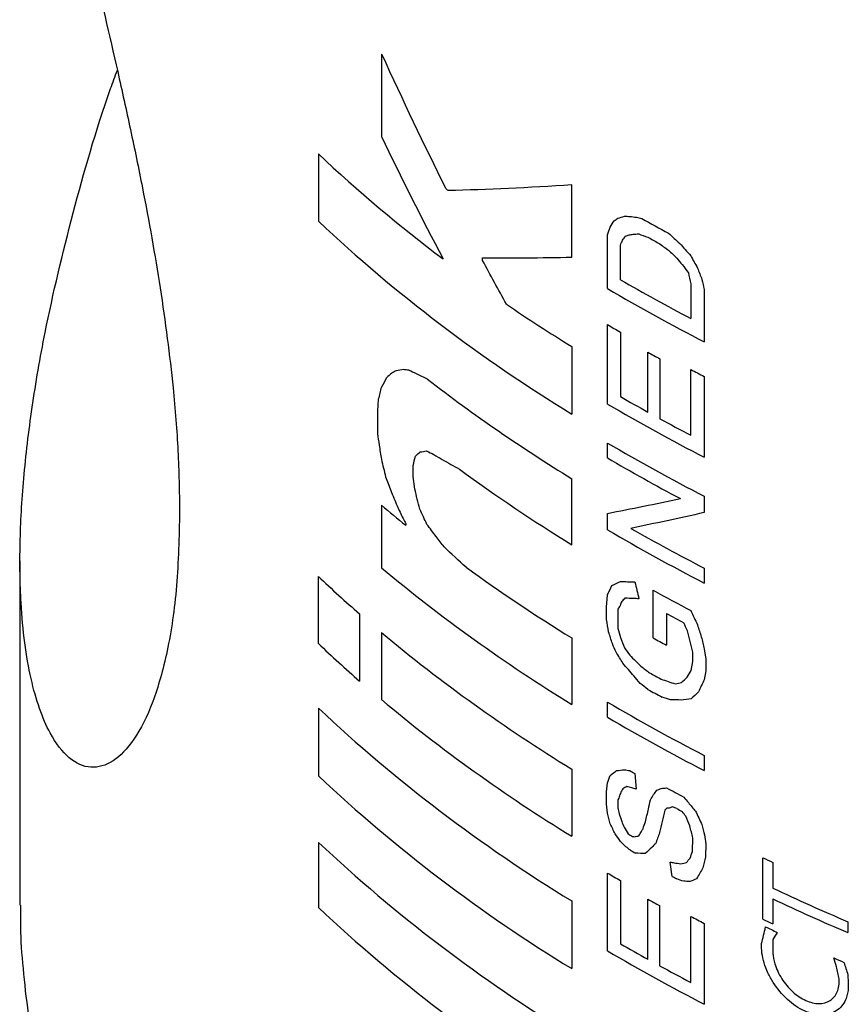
# Model space of a CAD drawing. Header units: inches. Extents: x 0.2 to 10.8, y 0.2 to 8.2.
# Tile 24 of 28: x 8.769 to 9.018, y 6.163 to 6.458. Entities that reach past the tile are written whole.
import ezdxf

# ---------------------------------------------------------------- set-up
doc = ezdxf.new("R2010")
doc.units = ezdxf.units.IN
doc.header["$MEASUREMENT"] = 0

msp = doc.modelspace()

# ---------------------------------------------------------------- linework, layer by layer
for p, q in [((8.877445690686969, 6.448086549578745), (8.877445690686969, 6.423349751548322)), ((8.858514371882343, 6.418119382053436), (8.858514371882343, 6.397877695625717)), ((8.934725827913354, 6.387100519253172), (8.934725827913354, 6.408817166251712)), ((8.945403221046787, 6.377627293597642), (8.945403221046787, 6.393785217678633)), ((8.949284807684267, 6.380309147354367), (8.949284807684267, 6.390693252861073)), ((8.907887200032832, 6.386067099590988), (8.907887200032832, 6.38691159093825)), ((8.970457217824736, 6.379057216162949), (8.970457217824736, 6.368673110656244)), ((8.974479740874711, 6.377362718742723), (8.97451461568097, 6.366565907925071)), ((8.945403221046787, 6.342961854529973), (8.945403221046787, 6.366813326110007)), ((8.97451461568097, 6.366565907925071), (8.97451461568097, 6.361626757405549)), ((8.949284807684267, 6.364556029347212), (8.949284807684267, 6.345213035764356)), ((8.934725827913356, 6.360191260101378), (8.934725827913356, 6.339949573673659)), ((8.957569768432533, 6.340527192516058), (8.957569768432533, 6.358515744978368)), ((8.961153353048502, 6.356542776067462), (8.961153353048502, 6.338554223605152)), ((8.970457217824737, 6.333576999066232), (8.970457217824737, 6.353339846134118)), ((8.97451461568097, 6.351232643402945), (8.97451461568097, 6.32696131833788)), ((8.87652283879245, 6.344414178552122), (8.876259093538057, 6.340832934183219)), ((8.876259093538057, 6.340832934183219), (8.876259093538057, 6.33410434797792)), ((8.945403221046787, 6.326780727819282), (8.945403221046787, 6.331242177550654)), ((8.886976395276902, 6.321177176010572), (8.886976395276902, 6.324524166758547)), ((8.887467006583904, 6.317412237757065), (8.886976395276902, 6.321177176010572)), ((8.934668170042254, 6.300700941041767), (8.934668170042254, 6.320507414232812)), ((8.877445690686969, 6.31253606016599), (8.877445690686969, 6.293763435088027)), ((8.97451461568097, 6.315241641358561), (8.97451461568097, 6.310343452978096)), ((8.945403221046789, 6.30517286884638), (8.945403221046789, 6.310102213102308)), ((8.884759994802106, 6.307039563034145), (8.884759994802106, 6.306543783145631)), ((8.76880300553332, 6.295816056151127), (8.76880300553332, 6.192389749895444)), ((8.97451461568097, 6.293643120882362), (8.97451461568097, 6.289172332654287)), ((8.858514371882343, 6.27099378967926), (8.858514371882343, 6.291160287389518)), ((8.959138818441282, 6.272670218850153), (8.959138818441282, 6.287008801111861)), ((8.945134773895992, 6.281955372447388), (8.94540322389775, 6.285610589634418)), ((8.945134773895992, 6.27821845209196), (8.945134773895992, 6.281955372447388)), ((8.948551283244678, 6.281350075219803), (8.948551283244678, 6.275559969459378)), ((8.963110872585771, 6.280054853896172), (8.963110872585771, 6.270500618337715)), ((8.870889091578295, 6.279908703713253), (8.870889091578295, 6.259742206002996)), ((8.877445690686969, 6.274304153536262), (8.877445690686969, 6.254137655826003)), ((8.934668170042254, 6.272687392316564), (8.934668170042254, 6.252727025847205)), ((8.971070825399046, 6.26558860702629), (8.971070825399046, 6.268365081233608)), ((8.974514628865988, 6.269389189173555), (8.974989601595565, 6.266334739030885)), ((8.970599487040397, 6.26291727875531), (8.971070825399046, 6.26558860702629)), ((8.974989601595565, 6.266334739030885), (8.974989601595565, 6.262792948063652)), ((8.974989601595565, 6.262792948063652), (8.974514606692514, 6.260119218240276)), ((8.945403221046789, 6.248834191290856), (8.945403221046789, 6.253383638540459)), ((8.858514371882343, 6.25157761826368), (8.858514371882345, 6.231238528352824)), ((8.97451461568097, 6.237383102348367), (8.97451461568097, 6.232833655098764)), ((8.934668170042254, 6.233267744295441), (8.934668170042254, 6.213101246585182)), ((8.953649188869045, 6.231961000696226), (8.95400094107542, 6.227254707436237)), ((8.945134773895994, 6.226472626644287), (8.945403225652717, 6.229113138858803)), ((8.945134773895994, 6.222790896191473), (8.945134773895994, 6.226472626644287)), ((8.948776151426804, 6.224549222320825), (8.948510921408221, 6.224083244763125)), ((8.948510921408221, 6.224083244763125), (8.948510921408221, 6.221602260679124)), ((8.945403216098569, 6.220003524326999), (8.945134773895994, 6.222790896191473)), ((8.970963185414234, 6.208475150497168), (8.971091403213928, 6.212582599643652)), ((8.97460412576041, 6.213500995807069), (8.974989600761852, 6.210828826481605)), ((8.858514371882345, 6.21126953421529), (8.858514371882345, 6.19168053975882)), ((8.974989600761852, 6.210828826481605), (8.974865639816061, 6.206887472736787)), ((8.992119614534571, 6.188166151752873), (8.992119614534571, 6.206655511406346)), ((8.96481413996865, 6.201059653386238), (8.964209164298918, 6.205348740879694)), ((8.995117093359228, 6.205235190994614), (8.995117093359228, 6.197532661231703)), ((8.945403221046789, 6.178656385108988), (8.945403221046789, 6.202060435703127)), ((8.949284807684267, 6.199803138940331), (8.949284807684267, 6.180821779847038)), ((8.957569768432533, 6.176135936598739), (8.957569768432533, 6.194192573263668)), ((8.995117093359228, 6.194271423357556), (8.995117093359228, 6.18674583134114)), ((8.934668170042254, 6.193685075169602), (8.934668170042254, 6.173345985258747)), ((8.961086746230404, 6.192255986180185), (8.961086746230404, 6.174199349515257)), ((8.970455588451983, 6.169186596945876), (8.970455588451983, 6.18904180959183)), ((8.97451461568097, 6.186933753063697), (8.97451461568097, 6.162655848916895)), ((9.017665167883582, 6.187411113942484), (9.017665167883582, 6.184149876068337)), ((8.995117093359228, 6.182036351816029), (8.995117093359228, 6.179230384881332)), ((9.017665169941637, 6.171500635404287), (9.017795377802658, 6.169052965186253))]:
    msp.add_line(p, q)
for centre, radius, start, end in [((9.155119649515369, 6.779643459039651), 0.4324729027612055, 230.0543291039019, 230.1002919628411), ((9.153925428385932, 6.730813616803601), 0.4301690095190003, 226.6279856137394, 233.1551170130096), ((9.180717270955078, 6.786943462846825), 0.4737745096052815, 233.1962050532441, 233.2955130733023), ((9.249390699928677, 6.923455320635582), 0.6013432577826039, 240.7705366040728, 241.6447370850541), ((9.177612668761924, 6.738593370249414), 0.4668092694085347, 226.8765010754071, 238.6467637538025), ((9.248836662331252, 6.917883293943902), 0.6002094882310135, 240.9694831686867, 241.3202181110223), ((9.249440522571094, 6.896310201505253), 0.6012242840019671, 239.622369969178, 242.7884775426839), ((9.249423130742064, 6.90134716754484), 0.6013016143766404, 240.0563711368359, 242.3585683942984), ((9.213305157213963, 6.811990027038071), 0.5307810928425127, 235.8065719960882, 238.3419970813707), ((9.237233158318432, 6.864170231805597), 0.5766529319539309, 239.5972256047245, 240.0433717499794), ((9.249010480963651, 6.883630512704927), 0.6005690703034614, 240.9695571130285, 241.3598308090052), ((9.261131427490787, 6.908070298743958), 0.6262726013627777, 242.3458300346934, 242.7641053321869), ((9.199259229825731, 6.75068252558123), 0.5050337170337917, 232.4325004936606, 238.4052598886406), ((9.243267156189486, 6.855331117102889), 0.5887665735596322, 240.0450430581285, 240.9713241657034), ((9.249440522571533, 6.861644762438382), 0.6012242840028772, 239.6223699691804, 242.7884775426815), ((9.255045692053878, 6.876739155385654), 0.6132012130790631, 241.3619032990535, 242.3478199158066), ((9.249440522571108, 6.849925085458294), 0.6012242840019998, 239.6223699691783, 242.788477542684), ((9.246053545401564, 6.839465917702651), 0.5943372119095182, 239.6116649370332, 242.0323746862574), ((9.205053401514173, 6.739673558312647), 0.5155629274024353, 233.8454658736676, 238.3690029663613), ((9.159836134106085, 6.649767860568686), 0.4398518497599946, 230.0579394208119, 231.2896507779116), ((9.2494405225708, 6.823855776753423), 0.6012242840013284, 239.6223699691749, 242.788477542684), ((9.252803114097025, 6.834613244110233), 0.6083528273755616, 240.4102331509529, 242.7775823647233), ((9.190441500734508, 6.669800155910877), 0.4892545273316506, 230.2275472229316, 238.4809695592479), ((9.206257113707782, 6.713506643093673), 0.517766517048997, 234.1357020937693, 238.3627582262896), ((9.137123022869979, 6.585148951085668), 0.4050334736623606, 226.5385995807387, 228.904701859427), ((9.254106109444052, 6.822322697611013), 0.6112010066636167, 241.1444693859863, 242.3490137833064), ((9.254977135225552, 6.819195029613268), 0.6130726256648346, 241.5708768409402, 242.1242733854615), ((9.190441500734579, 6.650340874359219), 0.4892545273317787, 230.2275472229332, 238.4809695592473), ((9.250682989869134, 6.801701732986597), 0.6040466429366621, 241.1412640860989, 241.5705677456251), ((9.137123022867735, 6.564982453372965), 0.4050334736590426, 226.5385995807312, 228.9047018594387), ((9.2494249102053, 6.788352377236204), 0.6014293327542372, 241.0261318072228, 241.398033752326), ((9.249337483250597, 6.782930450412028), 0.601245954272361, 240.9697175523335, 241.4343251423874), ((9.190441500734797, 6.630174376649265), 0.4892545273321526, 230.2275472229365, 238.4809695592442), ((9.249440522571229, 6.772066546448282), 0.601224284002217, 239.6223699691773, 242.7884775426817), ((9.177579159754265, 6.59225226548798), 0.4667564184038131, 226.8760606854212, 238.6393394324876), ((9.24944052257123, 6.767517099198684), 0.6012242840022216, 239.6223699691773, 242.7884775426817), ((9.242758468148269, 6.743692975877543), 0.587753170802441, 240.3664778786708, 240.5351886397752), ((9.177579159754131, 6.571913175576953), 0.4667564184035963, 226.876060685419, 238.6393394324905), ((9.25501017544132, 6.766883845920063), 0.6131428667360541, 241.5784894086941, 242.1242523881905), ((9.256232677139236, 6.764604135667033), 0.61574691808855, 241.9051353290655, 242.0785426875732), ((9.242145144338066, 6.723287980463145), 0.5865110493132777, 240.3087319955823, 240.4529731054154), ((9.177579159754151, 6.55194418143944), 0.4667564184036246, 226.8760606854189, 238.6393394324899), ((9.242919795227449, 6.720158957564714), 0.588080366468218, 240.3836645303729, 240.5548210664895), ((9.279085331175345, 6.808401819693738), 0.6666692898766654, 244.5040763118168, 244.7891467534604), ((9.23723315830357, 6.699417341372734), 0.5766529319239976, 239.5972256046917, 240.0433717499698), ((9.25480933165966, 6.74081303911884), 0.6127241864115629, 241.7520398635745, 241.9051185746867), ((9.28899291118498, 6.822032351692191), 0.6901904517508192, 244.7993562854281, 246.8512186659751), ((9.248978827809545, 6.71925000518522), 0.6005035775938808, 240.969543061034, 241.3526179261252), ((9.288992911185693, 6.818771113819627), 0.6901904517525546, 244.7993562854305, 246.8512186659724), ((9.177579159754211, 6.532355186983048), 0.466756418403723, 226.8760606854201, 238.6393394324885), ((9.261130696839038, 6.743769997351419), 0.6262710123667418, 242.3456610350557, 242.7641056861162), ((9.279085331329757, 6.789912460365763), 0.6666692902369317, 244.50407631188, 244.7891467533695), ((9.279944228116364, 6.789824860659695), 0.6686780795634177, 244.5844660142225, 244.9117816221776), ((9.243267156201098, 6.690939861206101), 0.5887665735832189, 240.045043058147, 240.9713241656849), ((9.24944052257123, 6.697339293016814), 0.6012242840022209, 239.6223699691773, 242.7884775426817), ((9.295361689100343, 6.823942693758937), 0.7061192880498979, 246.4714146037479, 246.7380528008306), ((9.255013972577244, 6.712288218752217), 0.6131336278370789, 241.354739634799, 242.3476852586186)]:
    msp.add_arc(centre, radius, start, end)
for points, knots in [([(8.768957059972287, 6.600660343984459), (8.76893068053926, 6.598016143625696), (8.768867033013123, 6.591636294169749), (8.769791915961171, 6.580115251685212), (8.771408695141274, 6.566366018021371), (8.773827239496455, 6.551295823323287), (8.777546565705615, 6.531844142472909), (8.783053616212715, 6.506949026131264), (8.790440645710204, 6.47601146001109), (8.797015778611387, 6.44824336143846), (8.802055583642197, 6.425469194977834), (8.806541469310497, 6.403719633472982), (8.8112625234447, 6.377412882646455), (8.814705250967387, 6.350913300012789), (8.81650872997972, 6.32851886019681), (8.816704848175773, 6.316692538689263), (8.816803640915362, 6.310735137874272)], [0, 0, 0, 0, 0.0436753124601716, 0.1053785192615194, 0.167073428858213, 0.2303586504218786, 0.29363220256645, 0.3929252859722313, 0.4948991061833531, 0.5943069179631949, 0.6458879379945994, 0.6974660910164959, 0.7861257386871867, 0.8776485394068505, 0.9383665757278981, 1, 1, 1, 1]), ([(8.816803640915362, 6.310735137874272), (8.81662087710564, 6.303079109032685), (8.816249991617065, 6.287542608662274), (8.813322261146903, 6.268357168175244), (8.80888770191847, 6.252727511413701), (8.803219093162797, 6.241573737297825), (8.79675560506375, 6.234950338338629), (8.79001214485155, 6.233046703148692), (8.783457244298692, 6.235938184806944), (8.778308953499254, 6.242644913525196), (8.774593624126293, 6.251229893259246), (8.772015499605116, 6.260324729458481), (8.770142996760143, 6.270994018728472), (8.768889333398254, 6.284429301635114), (8.768637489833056, 6.300843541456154), (8.769745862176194, 6.320563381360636), (8.772274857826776, 6.341805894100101), (8.776833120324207, 6.368282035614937), (8.784531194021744, 6.400234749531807), (8.792073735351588, 6.426810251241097), (8.7974080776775, 6.441400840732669), (8.798084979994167, 6.443252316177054)], [0, 0, 0, 0, 0.05335309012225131, 0.1082702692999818, 0.1616201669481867, 0.216488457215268, 0.2704526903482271, 0.3258349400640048, 0.3827765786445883, 0.4410377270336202, 0.480186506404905, 0.5193420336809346, 0.5596122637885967, 0.5998885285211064, 0.6537389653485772, 0.7076027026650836, 0.7629464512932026, 0.818299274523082, 0.9029811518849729, 0.9876887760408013, 1, 1, 1, 1]), ([(8.768957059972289, 6.192389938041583), (8.768930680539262, 6.18974573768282), (8.768867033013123, 6.183365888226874), (8.769791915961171, 6.171844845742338), (8.771408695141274, 6.158095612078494), (8.773827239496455, 6.14302541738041), (8.777546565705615, 6.123573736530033), (8.783053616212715, 6.098678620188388), (8.790440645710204, 6.067741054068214), (8.797015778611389, 6.039972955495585), (8.802055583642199, 6.017198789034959), (8.806541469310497, 5.995449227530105), (8.8112625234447, 5.969142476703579), (8.814705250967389, 5.942642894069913), (8.81650872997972, 5.920248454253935), (8.816704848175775, 5.908422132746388), (8.816803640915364, 5.902464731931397)], [0, 0, 0, 0, 0.04367531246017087, 0.1053785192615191, 0.167073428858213, 0.2303586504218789, 0.2936322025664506, 0.3929252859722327, 0.4948991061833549, 0.5943069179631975, 0.6458879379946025, 0.6974660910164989, 0.78612573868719, 0.8776485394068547, 0.9383665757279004, 1, 1, 1, 1]), ([(9.017795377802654, 6.169052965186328), (9.017800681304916, 6.168434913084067), (9.017811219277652, 6.167206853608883), (9.017521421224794, 6.165514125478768), (9.016926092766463, 6.163726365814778), (9.015867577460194, 6.161980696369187), (9.013665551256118, 6.160045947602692), (9.009918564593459, 6.159007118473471), (9.004607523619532, 6.160255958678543), (8.999343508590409, 6.163788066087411), (8.995694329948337, 6.168169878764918), (8.993563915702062, 6.172059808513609), (8.99242829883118, 6.175066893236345), (8.991741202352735, 6.178065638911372), (8.991720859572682, 6.179915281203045), (8.991710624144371, 6.180845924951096)], [0, 0, 0, 0, 0.04220943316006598, 0.08386945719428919, 0.1257424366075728, 0.1881660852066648, 0.2507407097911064, 0.3754025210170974, 0.5000627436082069, 0.6247231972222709, 0.7493847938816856, 0.8118618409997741, 0.8741255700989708, 0.9366665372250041, 0.9999999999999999, 0.9999999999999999, 0.9999999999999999, 0.9999999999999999]), ([(8.995117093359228, 6.179230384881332), (8.99511262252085, 6.178759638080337), (8.995103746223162, 6.17782502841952), (8.995315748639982, 6.176331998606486), (8.99593597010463, 6.173812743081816), (8.997616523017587, 6.170185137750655), (9.00097383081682, 6.166188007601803), (9.005012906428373, 6.163480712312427), (9.009078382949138, 6.162529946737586), (9.012504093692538, 6.163465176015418), (9.01434206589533, 6.165699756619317), (9.015054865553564, 6.168108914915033), (9.015070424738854, 6.169513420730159), (9.015078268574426, 6.170221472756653)], [0, 0, 0, 0, 0.04237742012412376, 0.08413513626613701, 0.1260337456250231, 0.2504152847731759, 0.3752401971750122, 0.5000637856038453, 0.6248876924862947, 0.749712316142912, 0.8737847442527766, 0.9363712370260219, 1, 1, 1, 1])]:
    msp.add_open_spline(points, degree=3, knots=knots)
for points in [[(8.89689003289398, 6.407596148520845), (8.890267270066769, 6.420919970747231), (8.88387153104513, 6.434344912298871), (8.877711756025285, 6.447863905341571)], [(8.877445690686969, 6.423349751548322), (8.88340326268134, 6.410998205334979), (8.889582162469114, 6.398734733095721), (8.895974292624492, 6.386565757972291)], [(8.934725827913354, 6.408817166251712), (8.921663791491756, 6.407906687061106), (8.909253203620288, 6.407348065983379), (8.897547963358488, 6.407104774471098)], [(8.94742918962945, 6.398031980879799), (8.94780275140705, 6.398273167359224), (8.948176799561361, 6.398514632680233), (8.94855133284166, 6.398756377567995)], [(8.948551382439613, 6.398756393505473), (8.94921926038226, 6.39897100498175), (8.949888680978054, 6.399186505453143), (8.950559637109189, 6.399402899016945)], [(8.950559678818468, 6.399402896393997), (8.951086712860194, 6.399369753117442), (8.951614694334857, 6.399337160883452), (8.95214361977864, 6.39930512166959)], [(8.95214361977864, 6.39930512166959), (8.952795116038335, 6.39923073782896), (8.953448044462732, 6.399157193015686), (8.954102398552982, 6.399084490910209)], [(8.954102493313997, 6.399084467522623), (8.954650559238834, 6.398949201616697), (8.955199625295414, 6.398814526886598), (8.955749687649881, 6.39868044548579)], [(8.945403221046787, 6.393785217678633), (8.945673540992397, 6.394553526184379), (8.945944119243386, 6.395321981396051), (8.946214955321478, 6.396090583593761)], [(8.946214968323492, 6.396090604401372), (8.946619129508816, 6.396737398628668), (8.947023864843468, 6.397384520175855), (8.947429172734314, 6.398031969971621)], [(8.949965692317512, 6.392188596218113), (8.950243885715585, 6.392604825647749), (8.950522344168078, 6.393021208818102), (8.950801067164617, 6.39343774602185)], [(8.950801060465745, 6.393437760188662), (8.951189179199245, 6.393548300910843), (8.951577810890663, 6.393659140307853), (8.95196695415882, 6.393770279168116)], [(8.95196695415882, 6.393770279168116), (8.952349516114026, 6.393832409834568), (8.952732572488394, 6.393894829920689), (8.953116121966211, 6.39395754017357)], [(8.953116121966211, 6.39395754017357), (8.953674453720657, 6.393999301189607), (8.95423383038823, 6.394041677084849), (8.954794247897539, 6.394084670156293)], [(8.954794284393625, 6.394084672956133), (8.955716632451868, 6.393749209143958), (8.956641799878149, 6.393415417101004), (8.957569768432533, 6.393083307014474)], [(8.963790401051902, 6.394261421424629), (8.964899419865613, 6.393241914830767), (8.966012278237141, 6.392224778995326), (8.967128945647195, 6.391210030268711)], [(8.949284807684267, 6.390693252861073), (8.949511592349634, 6.391191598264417), (8.949738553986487, 6.391690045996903), (8.949965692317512, 6.392188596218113)], [(8.960787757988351, 6.391310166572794), (8.961785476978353, 6.390581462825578), (8.962786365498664, 6.389854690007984), (8.963790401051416, 6.389129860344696)], [(8.967129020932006, 6.39120994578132), (8.968234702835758, 6.389969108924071), (8.969344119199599, 6.388730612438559), (8.970457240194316, 6.387494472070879)], [(8.907887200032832, 6.38691159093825), (8.916491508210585, 6.386805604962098), (8.925444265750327, 6.386864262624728), (8.934725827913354, 6.387100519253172)], [(8.963790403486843, 6.389129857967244), (8.964610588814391, 6.388329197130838), (8.965432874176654, 6.387529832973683), (8.966257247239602, 6.386731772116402)], [(8.966257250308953, 6.386731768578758), (8.966804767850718, 6.386100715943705), (8.967353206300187, 6.385470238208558), (8.967902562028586, 6.384840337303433)], [(8.970457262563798, 6.387494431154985), (8.97112992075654, 6.386264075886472), (8.97180393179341, 6.385034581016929), (8.9724792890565, 6.383805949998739)], [(8.915012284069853, 6.372957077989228), (8.912611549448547, 6.377314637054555), (8.910236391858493, 6.381684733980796), (8.907887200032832, 6.386067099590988)], [(8.967902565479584, 6.384840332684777), (8.96850936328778, 6.384028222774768), (8.969117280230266, 6.383216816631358), (8.969726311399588, 6.382406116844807)], [(8.97247931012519, 6.38380589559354), (8.972917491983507, 6.382674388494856), (8.973356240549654, 6.381543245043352), (8.973795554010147, 6.380412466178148)], [(8.969726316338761, 6.382406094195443), (8.969969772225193, 6.381289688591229), (8.97021340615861, 6.380173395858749), (8.970457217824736, 6.379057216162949)], [(8.973795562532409, 6.380412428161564), (8.974023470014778, 6.379395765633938), (8.974251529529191, 6.378379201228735), (8.974479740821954, 6.377362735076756)], [(8.880597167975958, 6.352215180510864), (8.880075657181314, 6.351763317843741), (8.879555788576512, 6.351312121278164), (8.879037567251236, 6.350861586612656)], [(8.881909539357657, 6.352972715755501), (8.881470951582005, 6.35271975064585), (8.881033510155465, 6.352467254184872), (8.880597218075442, 6.352215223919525)], [(8.884164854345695, 6.353343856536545), (8.883409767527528, 6.353218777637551), (8.882658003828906, 6.353095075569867), (8.881909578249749, 6.352972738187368)], [(8.885699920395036, 6.353078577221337), (8.885186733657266, 6.353166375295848), (8.884675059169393, 6.353254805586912), (8.884164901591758, 6.353343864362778)], [(8.887972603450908, 6.352071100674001), (8.887211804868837, 6.352405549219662), (8.886454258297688, 6.352741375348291), (8.885699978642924, 6.353078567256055)], [(8.89134237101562, 6.350374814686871), (8.890212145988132, 6.35093725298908), (8.889088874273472, 6.351502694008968), (8.887972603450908, 6.352071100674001)], [(8.87744567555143, 6.348028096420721), (8.877137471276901, 6.346823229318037), (8.876829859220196, 6.345618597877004), (8.876522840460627, 6.344414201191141)], [(8.879037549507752, 6.350861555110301), (8.878505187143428, 6.349916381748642), (8.87797456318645, 6.348971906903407), (8.877445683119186, 6.348028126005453)], [(8.876259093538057, 6.33410434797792), (8.876434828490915, 6.332945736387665), (8.876610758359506, 6.331787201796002), (8.876786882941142, 6.330628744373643)], [(8.876786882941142, 6.330628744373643), (8.87700618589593, 6.329186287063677), (8.877225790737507, 6.327743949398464), (8.877445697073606, 6.326301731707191)], [(8.886976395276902, 6.324524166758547), (8.887224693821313, 6.325462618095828), (8.887473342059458, 6.326401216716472), (8.8877223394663, 6.327339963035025)], [(8.887722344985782, 6.327339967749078), (8.888195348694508, 6.327743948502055), (8.888669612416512, 6.328148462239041), (8.889145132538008, 6.328553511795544)], [(8.889145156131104, 6.32855351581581), (8.889765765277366, 6.328659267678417), (8.890388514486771, 6.328765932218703), (8.891013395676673, 6.328873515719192)], [(8.891013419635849, 6.328873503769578), (8.891747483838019, 6.328507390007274), (8.89248449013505, 6.328142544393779), (8.89322442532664, 6.32777897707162)], [(8.893224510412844, 6.327778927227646), (8.894909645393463, 6.326791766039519), (8.896609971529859, 6.325811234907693), (8.898325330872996, 6.324837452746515)], [(8.87744570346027, 6.326301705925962), (8.8778738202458, 6.324573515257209), (8.87830307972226, 6.32284577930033), (8.878733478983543, 6.321118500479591)], [(8.898325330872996, 6.324837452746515), (8.899176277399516, 6.324354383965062), (8.900030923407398, 6.323872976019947), (8.900889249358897, 6.323393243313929)], [(8.878733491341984, 6.321118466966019), (8.879240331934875, 6.319744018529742), (8.879748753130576, 6.318370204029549), (8.880258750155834, 6.316997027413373)], [(8.880258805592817, 6.316996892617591), (8.880890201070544, 6.315461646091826), (8.881524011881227, 6.313927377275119), (8.882160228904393, 6.31239409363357)], [(8.8882478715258, 6.314399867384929), (8.88798720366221, 6.315403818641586), (8.887726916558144, 6.316407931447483), (8.88746701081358, 6.317412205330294)], [(8.889030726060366, 6.311389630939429), (8.888769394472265, 6.312392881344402), (8.88850844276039, 6.313396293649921), (8.8882478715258, 6.314399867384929)], [(8.945403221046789, 6.310102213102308), (8.952533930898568, 6.311477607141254), (8.959844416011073, 6.312955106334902), (8.967325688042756, 6.314539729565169)], [(8.882160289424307, 6.312393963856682), (8.882759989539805, 6.311107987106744), (8.883361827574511, 6.309822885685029), (8.883965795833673, 6.30853866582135)], [(8.891155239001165, 6.30678527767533), (8.890444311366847, 6.308318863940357), (8.889736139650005, 6.309853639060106), (8.889030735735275, 6.311389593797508)], [(8.97451461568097, 6.310343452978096), (8.966976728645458, 6.308656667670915), (8.959604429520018, 6.307077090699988), (8.95240666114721, 6.305599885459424)], [(8.883965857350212, 6.308538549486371), (8.884230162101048, 6.308038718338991), (8.88449487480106, 6.30753905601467), (8.884759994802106, 6.307039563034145)], [(8.893873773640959, 6.303177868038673), (8.892963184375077, 6.304378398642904), (8.892057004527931, 6.30558086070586), (8.891155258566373, 6.306785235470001)], [(8.896291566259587, 6.300008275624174), (8.895482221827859, 6.301063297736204), (8.894676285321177, 6.302119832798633), (8.893873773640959, 6.303177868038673)], [(8.90291454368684, 6.293905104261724), (8.900682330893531, 6.295928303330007), (8.898474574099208, 6.2979627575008), (8.89629161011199, 6.300008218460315)], [(8.946750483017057, 6.288481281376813), (8.947592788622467, 6.28887736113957), (8.948437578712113, 6.289274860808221), (8.949284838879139, 6.289673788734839)], [(8.949284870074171, 6.289673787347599), (8.950732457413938, 6.289609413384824), (8.95218725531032, 6.289549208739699), (8.953649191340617, 6.289493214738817)], [(8.953649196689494, 6.289493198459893), (8.954053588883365, 6.28781534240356), (8.954458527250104, 6.286137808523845), (8.954864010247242, 6.284460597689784)], [(8.94540322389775, 6.285610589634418), (8.945851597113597, 6.286567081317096), (8.946300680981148, 6.287523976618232), (8.946750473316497, 6.288481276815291)], [(8.949678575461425, 6.283625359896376), (8.94951454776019, 6.283209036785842), (8.949350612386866, 6.282792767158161), (8.949186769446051, 6.282376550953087)], [(8.950673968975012, 6.284626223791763), (8.9503417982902, 6.284292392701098), (8.950010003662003, 6.283958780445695), (8.949678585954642, 6.28362538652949)], [(8.953116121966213, 6.284526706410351), (8.952299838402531, 6.284558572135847), (8.951485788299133, 6.284591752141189), (8.950673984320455, 6.284626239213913)], [(8.954000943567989, 6.284492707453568), (8.953705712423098, 6.284503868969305), (8.953410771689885, 6.284515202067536), (8.953116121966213, 6.284526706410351)], [(8.954864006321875, 6.284460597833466), (8.954576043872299, 6.284471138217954), (8.954288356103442, 6.284481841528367), (8.954000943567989, 6.284492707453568)], [(8.949186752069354, 6.282376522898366), (8.948974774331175, 6.282034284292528), (8.948762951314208, 6.281692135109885), (8.948551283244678, 6.281350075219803)], [(8.970457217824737, 6.280926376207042), (8.971129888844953, 6.279487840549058), (8.971803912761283, 6.278050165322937), (8.972479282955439, 6.27661335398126)], [(8.945745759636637, 6.274495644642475), (8.945541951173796, 6.275736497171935), (8.945338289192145, 6.276977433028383), (8.945134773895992, 6.27821845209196)], [(8.969471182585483, 6.274814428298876), (8.969090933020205, 6.27562968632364), (8.968711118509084, 6.276445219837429), (8.968331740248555, 6.277261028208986)], [(8.946880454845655, 6.27097281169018), (8.946501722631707, 6.272146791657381), (8.94612349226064, 6.273321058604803), (8.945745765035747, 6.274495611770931)], [(8.948551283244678, 6.275559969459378), (8.948820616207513, 6.274644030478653), (8.949090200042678, 6.273728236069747), (8.949360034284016, 6.272812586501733)], [(8.970268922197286, 6.271595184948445), (8.970002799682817, 6.272668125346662), (8.969736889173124, 6.273741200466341), (8.969471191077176, 6.274814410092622)], [(8.972479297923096, 6.276613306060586), (8.97285863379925, 6.27539881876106), (8.97323839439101, 6.274184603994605), (8.973618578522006, 6.272970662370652)], [(8.949360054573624, 6.272812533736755), (8.94975935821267, 6.271774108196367), (8.950159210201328, 6.270735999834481), (8.950559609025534, 6.269698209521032)], [(8.971070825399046, 6.268365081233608), (8.970803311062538, 6.269441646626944), (8.970536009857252, 6.270518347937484), (8.970268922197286, 6.271595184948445)], [(8.973618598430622, 6.272970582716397), (8.973917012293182, 6.271776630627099), (8.974215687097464, 6.270582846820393), (8.974514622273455, 6.26938923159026)], [(8.948015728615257, 6.268386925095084), (8.947636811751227, 6.269248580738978), (8.947258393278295, 6.270110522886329), (8.946880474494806, 6.270972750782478)], [(8.950050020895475, 6.265103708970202), (8.949370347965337, 6.266197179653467), (8.94869225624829, 6.26729156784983), (8.94801575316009, 6.26838686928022)], [(8.950559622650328, 6.269698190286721), (8.951086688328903, 6.268954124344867), (8.951614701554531, 6.268210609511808), (8.952143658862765, 6.267467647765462)], [(8.952143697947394, 6.267467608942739), (8.95324838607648, 6.266370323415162), (8.9543571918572, 6.265275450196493), (8.955470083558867, 6.264183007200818)], [(8.953319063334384, 6.2612642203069), (8.95222538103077, 6.262541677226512), (8.95113570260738, 6.263821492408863), (8.950050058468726, 6.26510364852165)], [(8.955470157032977, 6.264182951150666), (8.956339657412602, 6.263519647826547), (8.957211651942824, 6.262857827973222), (8.958086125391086, 6.262197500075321)], [(8.969342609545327, 6.260943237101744), (8.96976104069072, 6.261600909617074), (8.970179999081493, 6.26225891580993), (8.970599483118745, 6.262917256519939)], [(8.955231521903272, 6.259037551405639), (8.95459268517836, 6.259778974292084), (8.953955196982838, 6.26052119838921), (8.953319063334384, 6.2612642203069)], [(8.961507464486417, 6.260317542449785), (8.962930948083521, 6.259836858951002), (8.964360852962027, 6.259360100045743), (8.965797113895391, 6.258887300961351)], [(8.965797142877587, 6.258887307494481), (8.966430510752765, 6.259030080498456), (8.967065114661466, 6.259173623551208), (8.967700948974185, 6.259317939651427)], [(8.967700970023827, 6.259317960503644), (8.968247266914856, 6.259859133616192), (8.968794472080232, 6.260400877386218), (8.969342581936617, 6.260943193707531)], [(8.974514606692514, 6.260119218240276), (8.9739167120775, 6.258898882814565), (8.973319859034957, 6.257679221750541), (8.97272405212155, 6.256460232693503)], [(8.957569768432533, 6.257223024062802), (8.95678837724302, 6.257826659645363), (8.956008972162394, 6.258431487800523), (8.95523156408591, 6.259037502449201)], [(8.972724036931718, 6.256460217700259), (8.972008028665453, 6.255753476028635), (8.97129353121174, 6.255047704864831), (8.97058055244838, 6.254342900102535)], [(8.96438276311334, 6.254100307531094), (8.963533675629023, 6.254356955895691), (8.96268683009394, 6.254614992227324), (8.961842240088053, 6.254874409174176)], [(8.967558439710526, 6.254031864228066), (8.966496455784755, 6.254052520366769), (8.965437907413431, 6.254075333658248), (8.964382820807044, 6.254100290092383)], [(8.970580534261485, 6.254342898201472), (8.969570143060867, 6.254237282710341), (8.968562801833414, 6.254133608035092), (8.967558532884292, 6.254031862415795)], [(8.946214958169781, 6.23137273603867), (8.946865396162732, 6.231861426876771), (8.947517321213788, 6.232350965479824), (8.94817072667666, 6.232841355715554)], [(8.948170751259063, 6.232841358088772), (8.948964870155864, 6.23291802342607), (8.949761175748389, 6.232995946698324), (8.950559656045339, 6.233075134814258)], [(8.950559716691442, 6.233075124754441), (8.951086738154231, 6.232987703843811), (8.951614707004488, 6.232900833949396), (8.95214361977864, 6.232814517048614)], [(8.945403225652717, 6.229113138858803), (8.945673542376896, 6.229866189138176), (8.945944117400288, 6.230619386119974), (8.946214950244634, 6.231372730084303)], [(8.950050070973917, 6.227381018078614), (8.949794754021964, 6.226906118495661), (8.949539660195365, 6.22643134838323), (8.94928478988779, 6.225956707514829)], [(8.951180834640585, 6.228034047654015), (8.950803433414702, 6.227816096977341), (8.95042651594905, 6.227598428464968), (8.950050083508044, 6.227381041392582)], [(8.952759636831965, 6.227603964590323), (8.9522324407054, 6.22774678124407), (8.951706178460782, 6.227890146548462), (8.951180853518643, 6.228034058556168)], [(8.954000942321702, 6.227254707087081), (8.953586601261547, 6.22737078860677), (8.953172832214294, 6.22748720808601), (8.952759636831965, 6.227603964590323)], [(8.959288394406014, 6.225663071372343), (8.959618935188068, 6.226084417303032), (8.959949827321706, 6.226505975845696), (8.960281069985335, 6.226927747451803)], [(8.960281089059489, 6.226927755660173), (8.960689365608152, 6.227103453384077), (8.961098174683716, 6.227279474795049), (8.961507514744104, 6.227455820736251)], [(8.961507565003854, 6.227455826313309), (8.962064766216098, 6.227517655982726), (8.962622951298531, 6.22758008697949), (8.963182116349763, 6.227643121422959)], [(8.949284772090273, 6.225956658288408), (8.949115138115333, 6.225487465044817), (8.948945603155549, 6.225018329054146), (8.948776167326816, 6.224549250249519)], [(8.957719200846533, 6.221284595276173), (8.957924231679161, 6.222193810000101), (8.958129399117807, 6.223103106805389), (8.958334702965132, 6.224012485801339)], [(8.958334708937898, 6.224012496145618), (8.958652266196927, 6.224562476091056), (8.95897014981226, 6.225112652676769), (8.95928835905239, 6.225663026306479)], [(8.968331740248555, 6.224887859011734), (8.968795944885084, 6.224324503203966), (8.969260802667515, 6.223761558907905), (8.969726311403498, 6.223199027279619)], [(8.948510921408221, 6.221602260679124), (8.94865235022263, 6.221025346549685), (8.948793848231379, 6.220448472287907), (8.948935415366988, 6.219871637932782)], [(8.956856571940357, 6.217456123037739), (8.957143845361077, 6.218732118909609), (8.957431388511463, 6.22000827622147), (8.957719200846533, 6.221284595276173)], [(8.962609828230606, 6.220891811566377), (8.962353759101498, 6.21976642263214), (8.962097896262, 6.218641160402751), (8.961842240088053, 6.217516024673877)], [(8.963264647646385, 6.22152229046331), (8.963046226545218, 6.221312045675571), (8.962827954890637, 6.221101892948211), (8.962609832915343, 6.220891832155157)], [(8.963790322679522, 6.221500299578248), (8.963615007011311, 6.221507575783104), (8.963439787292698, 6.221514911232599), (8.963264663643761, 6.221522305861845)], [(8.964628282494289, 6.22180941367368), (8.96434873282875, 6.221706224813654), (8.96406942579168, 6.221603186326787), (8.963790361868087, 6.221500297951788)], [(8.964962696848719, 6.221932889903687), (8.964851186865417, 6.221891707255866), (8.964739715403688, 6.221850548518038), (8.964628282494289, 6.22180941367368)], [(8.966257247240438, 6.221411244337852), (8.965825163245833, 6.221584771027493), (8.965393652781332, 6.221758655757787), (8.964962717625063, 6.221932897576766)], [(8.969726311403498, 6.223199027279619), (8.970445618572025, 6.222329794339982), (8.971166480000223, 6.221461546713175), (8.971888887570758, 6.220594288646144)], [(8.94621492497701, 6.216859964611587), (8.945944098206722, 6.217907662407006), (8.945673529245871, 6.218955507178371), (8.945403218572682, 6.220003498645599)], [(8.948935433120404, 6.219871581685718), (8.949182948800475, 6.219087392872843), (8.94943067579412, 6.218303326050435), (8.949678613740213, 6.217519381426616)], [(8.968939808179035, 6.219132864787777), (8.968593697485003, 6.219600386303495), (8.968247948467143, 6.220068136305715), (8.967902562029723, 6.220536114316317)], [(8.970157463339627, 6.216189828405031), (8.969751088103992, 6.217170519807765), (8.969345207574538, 6.218151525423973), (8.968939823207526, 6.2191328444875)], [(8.971888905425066, 6.220594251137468), (8.972523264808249, 6.219261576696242), (8.973158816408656, 6.217929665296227), (8.973795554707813, 6.216598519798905)], [(8.947738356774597, 6.213797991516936), (8.947229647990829, 6.214818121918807), (8.946721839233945, 6.21583876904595), (8.94621493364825, 6.216859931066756)], [(8.949678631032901, 6.217519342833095), (8.949926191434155, 6.216966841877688), (8.950173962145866, 6.216414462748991), (8.950421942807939, 6.215862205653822)], [(8.950421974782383, 6.215862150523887), (8.950824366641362, 6.21516835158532), (8.951227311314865, 6.21447487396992), (8.951630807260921, 6.21378171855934)], [(8.955625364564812, 6.21455644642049), (8.955780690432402, 6.214826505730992), (8.955936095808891, 6.215096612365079), (8.956091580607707, 6.215366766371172)], [(8.956091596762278, 6.215366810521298), (8.9563463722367, 6.216063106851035), (8.956601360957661, 6.216759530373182), (8.956856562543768, 6.217456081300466)], [(8.961842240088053, 6.217516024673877), (8.961590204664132, 6.216406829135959), (8.961338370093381, 6.215297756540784), (8.961086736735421, 6.214188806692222)], [(8.971091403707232, 6.212582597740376), (8.970779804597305, 6.213784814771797), (8.970468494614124, 6.214987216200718), (8.97015747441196, 6.21618980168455)], [(8.973795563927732, 6.216598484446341), (8.974064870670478, 6.215565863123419), (8.974334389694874, 6.214533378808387), (8.974604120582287, 6.213501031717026)], [(8.949284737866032, 6.211573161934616), (8.948768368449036, 6.212314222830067), (8.94825291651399, 6.213055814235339), (8.947738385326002, 6.213797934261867)], [(8.95291439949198, 6.213051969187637), (8.953128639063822, 6.213011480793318), (8.953343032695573, 6.212971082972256), (8.953557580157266, 6.212930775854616)], [(8.953557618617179, 6.21293078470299), (8.953992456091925, 6.213030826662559), (8.954427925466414, 6.213131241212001), (8.954864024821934, 6.213232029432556)], [(8.954864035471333, 6.213232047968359), (8.955117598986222, 6.213673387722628), (8.95537137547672, 6.214114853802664), (8.955625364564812, 6.21455644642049)], [(8.961086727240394, 6.21418878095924), (8.960676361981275, 6.213076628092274), (8.960266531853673, 6.211964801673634), (8.959857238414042, 6.21085330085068)], [(8.95096593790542, 6.209939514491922), (8.9504044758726, 6.210483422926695), (8.949844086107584, 6.21102795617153), (8.949284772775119, 6.211573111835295)], [(8.952296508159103, 6.208908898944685), (8.951852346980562, 6.209252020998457), (8.951408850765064, 6.209595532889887), (8.95096602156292, 6.209939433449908)], [(8.958720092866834, 6.209755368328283), (8.958073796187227, 6.209131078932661), (8.95742884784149, 6.208507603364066), (8.956785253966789, 6.207884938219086)], [(8.95985722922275, 6.210853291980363), (8.959477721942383, 6.210487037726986), (8.959098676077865, 6.210121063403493), (8.958720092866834, 6.209755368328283)], [(8.956785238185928, 6.207884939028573), (8.955795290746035, 6.207935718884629), (8.954808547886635, 6.207988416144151), (8.95382503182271, 6.208043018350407)], [(8.969172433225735, 6.205205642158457), (8.969529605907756, 6.2056561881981), (8.969887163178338, 6.206106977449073), (8.970245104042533, 6.206558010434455)], [(8.9702451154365, 6.206558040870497), (8.970484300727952, 6.207196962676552), (8.970723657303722, 6.207835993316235), (8.970963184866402, 6.208475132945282)], [(8.974865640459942, 6.206887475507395), (8.974610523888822, 6.205789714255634), (8.974355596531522, 6.204692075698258), (8.974100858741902, 6.203594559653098)], [(8.964209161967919, 6.205348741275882), (8.964612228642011, 6.205280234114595), (8.965015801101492, 6.205212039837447), (8.965419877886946, 6.205144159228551)], [(8.965419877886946, 6.205144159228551), (8.966109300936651, 6.20502834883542), (8.966800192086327, 6.204913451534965), (8.967492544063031, 6.20479947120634)], [(8.96749258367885, 6.204799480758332), (8.968051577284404, 6.204934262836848), (8.968611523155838, 6.205069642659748), (8.969172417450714, 6.205205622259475)], [(8.974100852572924, 6.203594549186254), (8.973792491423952, 6.203071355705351), (8.973484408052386, 6.202548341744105), (8.973176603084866, 6.202025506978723)], [(8.968331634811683, 6.199576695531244), (8.96763871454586, 6.199812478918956), (8.966947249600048, 6.200049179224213), (8.966257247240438, 6.200286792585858)], [(8.972196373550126, 6.200359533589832), (8.97154467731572, 6.200076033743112), (8.970894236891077, 6.199793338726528), (8.970245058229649, 6.199511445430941)], [(8.973176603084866, 6.202025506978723), (8.97284954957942, 6.201469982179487), (8.972522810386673, 6.200914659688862), (8.972196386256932, 6.200359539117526)], [(8.970245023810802, 6.19951144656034), (8.969606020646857, 6.199532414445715), (8.968968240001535, 6.199554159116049), (8.968331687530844, 6.199576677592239)], [(8.991710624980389, 6.180845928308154), (8.99212694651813, 6.182517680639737), (8.992543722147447, 6.184189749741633), (8.992960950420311, 6.185862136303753)], [(8.996415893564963, 6.184232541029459), (8.995982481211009, 6.183500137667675), (8.99554954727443, 6.182768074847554), (8.995117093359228, 6.182036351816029)], [(9.014299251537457, 6.173898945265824), (9.014024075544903, 6.174775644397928), (9.013749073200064, 6.17565247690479), (9.013474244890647, 6.17652944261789)], [(9.015078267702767, 6.170221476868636), (9.014818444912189, 6.171447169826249), (9.014558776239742, 6.172672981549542), (9.014299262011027, 6.173898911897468)], [(9.016490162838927, 6.175224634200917), (9.016881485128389, 6.173983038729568), (9.017273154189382, 6.172741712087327), (9.017665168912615, 6.171500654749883)]]:
    msp.add_open_spline(points, degree=3)

doc.saveas('drawing.dxf')
